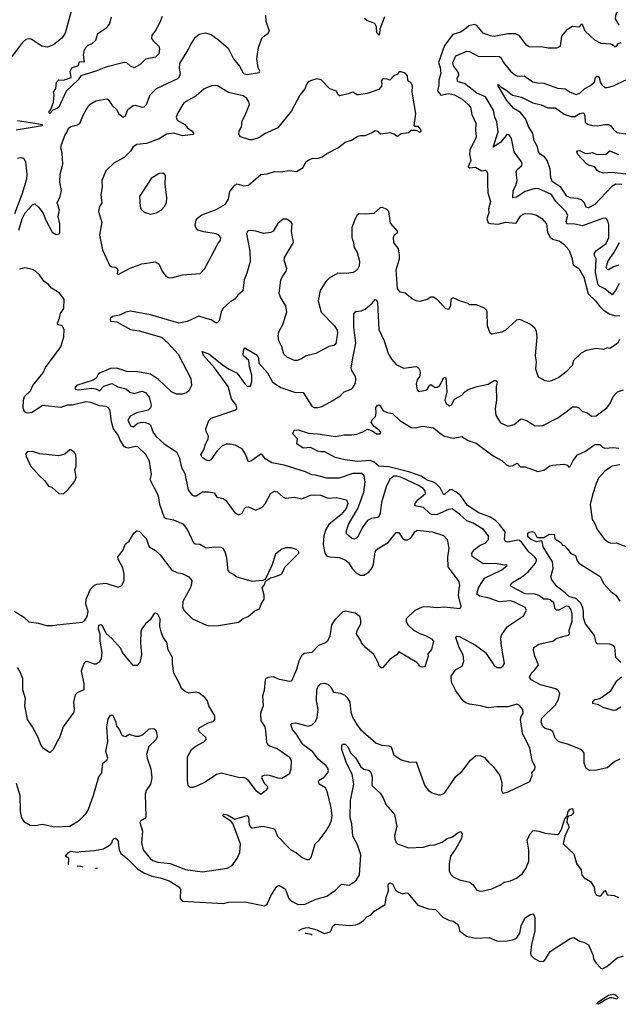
# Model space of a CAD drawing. Extents: x 2199565 to 2323334, y 894172 to 1018966.
# Tile 7 of 256: x 2225512 to 2230334, y 912502 to 920429. Entities that reach past the tile are written whole.
import ezdxf

# ---------------------------------------------------------------- set-up
doc = ezdxf.new("R2010")
doc.units = 0

msp = doc.modelspace()

# ---------------------------------------------------------------- linework, layer by layer
at = {"layer": '0CON10XD'}
for points in [[(2230448.3, 920701.7), (2230315, 920474), (2230307.5, 920435), (2230337.1, 920385)], [(2225929.5, 920505), (2225878.5, 920321.5), (2225851.1, 920278.9), (2225785, 920225.7), (2225735, 920207.5), (2225690, 920215), (2225605, 920271.4), (2225585, 920275.7), (2225560.9, 920269.1), (2225535, 920246), (2225448.6, 920131.4)], [(2225506.4, 918735), (2225532.6, 918825), (2225556.8, 918875), (2225615, 918939.5), (2225635, 918945.5), (2225665, 918920), (2225700.5, 918870.5), (2225722, 918815), (2225775, 918719.1), (2225805, 918700.4), (2225830.8, 918705), (2225835.6, 918715), (2225835.5, 918785.5), (2225822.9, 918845), (2225832.5, 918895), (2225814.3, 918955), (2225837.5, 919005), (2225849.2, 919055), (2225835.5, 919125), (2225838.2, 919185), (2225858.6, 919265), (2225854.3, 919355.7), (2225844.4, 919395), (2225850, 919425), (2225877.3, 919502.7), (2225894.2, 919525), (2225904.3, 919555.7), (2225925, 919570), (2225977.3, 919582.7), (2225995.9, 919594.1), (2226025, 919666.7), (2226065.6, 919734.4), (2226080.6, 919749.4), (2226124.5, 919775.5), (2226215, 919792), (2226225, 919786.7), (2226257.2, 919737.2), (2226291.2, 919705), (2226310.5, 919670.5), (2226345, 919644.4), (2226365, 919654), (2226384.3, 919705), (2226425, 919738.6), (2226445, 919740.6), (2226495, 919724.5), (2226515, 919727.5), (2226535, 919746.2), (2226564.4, 919825), (2226613.8, 919876.2), (2226785.3, 919954.7), (2226797.1, 919965), (2226807.5, 919995), (2226798.2, 920035), (2226802.3, 920075), (2226870, 920185), (2226890.7, 920229.3), (2226924.5, 920285.5), (2226956.6, 920313.4), (2227005, 920324), (2227055, 920308.6), (2227115, 920266.5), (2227190.5, 920200.5), (2227233.8, 920115), (2227284, 920054), (2227315.5, 919995.5), (2227345, 919988.2), (2227442.5, 920005), (2227446, 920015), (2227432.8, 920042.8), (2227423.3, 920115), (2227434.6, 920205), (2227465.6, 920285), (2227515, 920320.8), (2227524.3, 920335.7), (2227497.8, 920415), (2227495.7, 920465)], [(2226658.8, 920455), (2226642.4, 920407.6), (2226602.4, 920337.6), (2226576.7, 920305), (2226575, 920277.5), (2226590, 920255), (2226632, 920215), (2226638, 920195), (2226634, 920155), (2226605, 920127.5), (2226525, 920112.5), (2226482.8, 920067.2), (2226435, 920042.5), (2226404, 920055), (2226375, 920080.5), (2226354.7, 920085.3), (2226205, 920047.1), (2226125, 920013.4), (2226005, 919976.7), (2225984, 919945), (2225885.4, 919854.6), (2225826.9, 919725), (2225815, 919714.4), (2225778.8, 919701.2), (2225755, 919672.5), (2225747.5, 919685), (2225764.1, 919705.9), (2225783.7, 919766.3), (2225789.4, 919825), (2225785.8, 919845), (2225803.8, 919875), (2225810, 919925), (2225827.5, 919945), (2225865, 919942.5), (2225881.7, 919948.3), (2225926.1, 919963.9), (2225920, 920015), (2225934.4, 920045), (2225983.6, 920056.4), (2225995, 920093.3), (2226035, 920090), (2226027.1, 920145), (2226034.5, 920185), (2226045, 920204), (2226065, 920224), (2226095, 920236.2), (2226126.5, 920263.5), (2226142.5, 920317.5), (2226213.3, 920365), (2226235, 920394), (2226252.4, 920452.4)], [(2228290.1, 920440.1), (2228312.4, 920422.4), (2228370.2, 920400.2), (2228384.5, 920375), (2228387.5, 920325), (2228405, 920305.6), (2228412.7, 920315), (2228415.2, 920355), (2228452.5, 920455)], [(2230355, 920242.5), (2230330, 920235), (2230315, 920210), (2230305, 920210), (2230287.1, 920227.1), (2230271.7, 920231.7), (2230195, 920237.8), (2230144.7, 920264.7), (2230067.8, 920337.8), (2230045, 920390), (2230035, 920390), (2230015, 920370), (2229965, 920373.1), (2229916, 920344), (2229875.6, 920295), (2229864.4, 920215.6), (2229853.3, 920205), (2229835, 920200), (2229768.8, 920198.8), (2229725, 920208), (2229615, 920210.6), (2229595.8, 920225), (2229538, 920298), (2229505.3, 920315.3), (2229445, 920315.5), (2229335, 920292.5), (2229305, 920298.1), (2229245, 920321.4), (2229195, 920382.9), (2229175, 920390.5), (2229130.2, 920379.8), (2229088.6, 920345), (2229062.8, 920327.2), (2229000, 920310), (2228935, 920221.4), (2228884.7, 920085), (2228900.3, 920045), (2228904.7, 919995), (2228888.5, 919945), (2228889.5, 919905), (2228878.4, 919855), (2228905, 919821.8), (2228965.3, 919834.7), (2229015, 919824), (2229075, 919789.1), (2229125, 919747.5), (2229142.9, 919725), (2229154, 919665), (2229185.6, 919595), (2229183.1, 919535), (2229189.5, 919495), (2229185.3, 919474.7), (2229137.9, 919382.1), (2229134.7, 919345), (2229147.3, 919295), (2229124.1, 919245), (2229135, 919237.6), (2229182.7, 919242.7), (2229235, 919211.5), (2229265, 919218), (2229272.7, 919212.7), (2229279.7, 919189.7), (2229280.8, 919110.8), (2229282.7, 919035), (2229303.3, 918965), (2229289.7, 918905), (2229289.8, 918875), (2229274.1, 918825), (2229284.9, 918794.9), (2229305, 918787.8), (2229365, 918784), (2229425, 918799.6), (2229505, 918791.1), (2229515, 918797.5), (2229545, 918848.6), (2229565, 918864.2), (2229585, 918868.6), (2229635, 918865.7), (2229675, 918854.2), (2229719.3, 918829.3), (2229755.5, 918785.5), (2229764.3, 918715), (2229785, 918678), (2229805, 918663.1), (2229858, 918648), (2229895, 918620.8), (2229935.4, 918575.4), (2229959.2, 918515), (2229970, 918455), (2230015, 918426.2), (2230056.1, 918356.1), (2230092.4, 918222.4), (2230151.5, 918165), (2230185, 918119.4)], [(2230340.8, 918305), (2230311.2, 918248.8), (2230285, 918214.2), (2230225, 918261.8), (2230182.7, 918282.7), (2230170.8, 918295), (2230150.2, 918395), (2230154.3, 918504.2), (2230138.9, 918535), (2230144.1, 918555), (2230157.9, 918572.1), (2230235, 918628.5), (2230257.1, 918675), (2230256.9, 918776.9), (2230248.6, 918808.6), (2230235, 918829.2), (2230215, 918831.9), (2230045, 918769.3), (2229985, 918781.8), (2229918.8, 918785), (2229913.3, 918805), (2229927.1, 918855), (2229912.5, 918885), (2229832.1, 918965), (2229795, 919020.4), (2229695, 919067.5), (2229665, 919070.4), (2229583, 919047), (2229515, 918999), (2229485, 918994.2), (2229486.2, 919055), (2229508.8, 919095), (2229520.6, 919135), (2229510.9, 919205), (2229518.3, 919221.7), (2229555, 919252.9), (2229560.6, 919265), (2229554.4, 919285), (2229496.3, 919366.3), (2229473.1, 919473.1), (2229455, 919502.2), (2229435, 919504.3), (2229387.2, 919442.8), (2229325, 919403.3), (2229365.5, 919525), (2229356.6, 919606.6), (2229338.9, 919645), (2229329.6, 919699.6), (2229265, 919808), (2229195, 919838.2), (2229095, 919915.9), (2229045, 919928.2), (2229037.5, 919935), (2229035.4, 919955), (2229048.5, 919985), (2229047.9, 920005), (2229007, 920057), (2229000.3, 920085), (2229025, 920136.9), (2229115, 920174.3), (2229135, 920172.2), (2229205, 920135.4), (2229375, 920133.1), (2229388.6, 920125), (2229408.5, 920085), (2229465, 920014.2), (2229508.5, 919978.5), (2229525, 919973.6), (2229575, 919976.4), (2229645, 919928.5), (2229685, 919919.5), (2229735, 919917.8), (2229845, 919876.9), (2229905, 919871.4), (2229945, 919845.7), (2229995, 919825.8), (2230025, 919836.9), (2230064.7, 919875.3), (2230104.5, 919895.5), (2230141.2, 919925), (2230150, 919965), (2230165, 919974), (2230179.2, 919965), (2230187.1, 919927.1), (2230200, 919905), (2230225, 919884.2), (2230245, 919882.5), (2230295, 919895.8), (2230395, 919943.5)], [(2226715, 918351.2), (2226745, 918353.8), (2226825, 918376.2), (2226965, 918386.7), (2227004.1, 918425.9), (2227108.8, 918625), (2227130, 918655), (2227132.5, 918675), (2227116.7, 918695), (2227095, 918706.2), (2226995, 918720), (2226945.9, 918735.9), (2226930, 918755), (2226926, 918775), (2226932.5, 918815), (2226945, 918832), (2226980.7, 918859.3), (2227095, 918900), (2227171.2, 918945), (2227194, 918985), (2227204, 919045), (2227245, 919097.5), (2227265, 919108.6), (2227315, 919091.4), (2227355, 919098), (2227455, 919183.8), (2227505, 919187.5), (2227565, 919208), (2227613.9, 919203.9), (2227685, 919214), (2227743, 919207), (2227795, 919240), (2227816, 919284), (2227846.4, 919303.6), (2227875, 919313.3), (2227908.3, 919311.7), (2227950, 919325), (2227985, 919352.5), (2228075, 919397.5), (2228135, 919442.5), (2228185, 919460), (2228235, 919490), (2228257, 919497), (2228295, 919497.5), (2228345, 919517.5), (2228375, 919537.5), (2228395, 919532.5), (2228407, 919517), (2228420.7, 919510.7), (2228495, 919520), (2228525, 919510), (2228555, 919490), (2228585.9, 919514.1), (2228645, 919520), (2228665, 919540), (2228705, 919540), (2228735, 919523.3), (2228745, 919530), (2228745, 919540), (2228725, 919570), (2228695, 919570), (2228690, 919575), (2228703.6, 919673.6), (2228672.5, 919845), (2228675.9, 919895.9), (2228663, 919923), (2228645, 919932.5), (2228637.5, 919945), (2228636.4, 919976.4), (2228618.3, 919998.3), (2228585, 920010), (2228565, 920010), (2228558.3, 919991.7), (2228525, 919977.5), (2228495, 919943.3), (2228465, 919953.3), (2228435, 919950), (2228423.3, 919935), (2228430, 919915), (2228427.5, 919895), (2228405, 919867.5), (2228310, 919835), (2228245, 919823.3), (2228230, 919825), (2228196.2, 919846.2), (2228185, 919842.5), (2228159.2, 919830.8), (2228090, 919815), (2228077.5, 919825), (2228063, 919853), (2228011.7, 919871.7), (2227940, 919945), (2227905, 919952.5), (2227855, 919937.5), (2227835, 919927.5), (2227821.7, 919908.3), (2227808.3, 919871.7), (2227767.7, 919822.3), (2227702, 919695), (2227591.7, 919558.3), (2227485, 919510.8), (2227445, 919480), (2227385, 919462.5), (2227367.3, 919462.7), (2227290, 919485), (2227277.3, 919507.3), (2227280.8, 919535), (2227300, 919565), (2227304.4, 919615), (2227326.2, 919653.8), (2227362.2, 919745), (2227358.6, 919768.6), (2227342.5, 919795), (2227313.3, 919815), (2227193.8, 919843.8), (2227105, 919896.2), (2227065, 919898.8), (2227018.3, 919881.7), (2226995, 919870), (2226934.5, 919815.5), (2226835, 919760), (2226785, 919678.8), (2226771.4, 919645), (2226781.4, 919621.4), (2226841.4, 919585), (2226865, 919558.8), (2226901.7, 919531.7), (2226912.5, 919515), (2226910, 919505), (2226825, 919494.8), (2226755.2, 919515.2), (2226695, 919507.1), (2226635, 919469.2), (2226535, 919432.5), (2226455, 919424.2), (2226427.1, 919405), (2226405, 919371.4), (2226355, 919319.2), (2226271.2, 919275), (2226207, 919213), (2226174.2, 919135), (2226176, 919085), (2226165.8, 919015), (2226174, 918955), (2226156, 918925), (2226147.5, 918885), (2226173, 918797), (2226167.7, 918772.3), (2226155.8, 918695), (2226180.6, 918575), (2226238.6, 918448.6), (2226255, 918438.8), (2226285, 918436.7), (2226297.5, 918425), (2226302.5, 918415), (2226297.5, 918385), (2226305, 918377.5), (2226402.4, 918427.6), (2226495, 918462.9), (2226605, 918479.2), (2226632.3, 918462.3), (2226658.8, 918405), (2226690, 918365), (2226715, 918351.2)], [(2230362.8, 919102.8), (2230315, 919104.7), (2230283.1, 919085), (2230145, 918942.1), (2230095, 918914.6), (2230075, 918920.8), (2230058.3, 918958.3), (2230037.6, 918977.6), (2230005, 918988.2), (2229945, 918993.9), (2229918.7, 919008.7), (2229869.7, 919079.7), (2229802.9, 919125), (2229791.4, 919155), (2229785.7, 919225), (2229760, 919295), (2229740.9, 919320.9), (2229705, 919345.7), (2229691.1, 919365), (2229681.9, 919405), (2229655.6, 919455), (2229645, 919513.3), (2229610.2, 919570.2), (2229588.8, 919628.8), (2229545, 919681.5), (2229493.3, 919713.3), (2229435, 919778.2), (2229365, 919897.5), (2229362.9, 919907.1), (2229372.5, 919905), (2229387.3, 919887.3), (2229426.9, 919865), (2229481.8, 919821.8), (2229553.8, 919805), (2229645, 919758.7), (2229713.1, 919743.1), (2229765, 919720), (2229828.8, 919718.8), (2229898.8, 919668.8), (2229955, 919648.5), (2229985, 919649.6), (2230025, 919673.4), (2230049.2, 919679.2), (2230055.9, 919675.9), (2230063.4, 919655), (2230067.1, 919605), (2230085, 919587.1), (2230125, 919577.1), (2230165, 919575.7), (2230225, 919585.8), (2230254.3, 919584.3), (2230273.2, 919573.2), (2230295, 919543.8), (2230322.1, 919522.1), (2230395, 919510.6)], [(2225495, 919616.3), (2225635, 919597), (2225692.5, 919585), (2225692.5, 919575), (2225485, 919539.4)], [(2225495, 919314.2), (2225515, 919320), (2225537.1, 919317.1), (2225548.1, 919308.1), (2225558.6, 919285), (2225570.8, 919185), (2225566.2, 919145), (2225529.5, 919020.5), (2225471.6, 918865)], [(2230395, 919185.3), (2230285, 919198.2), (2230215, 919193.6), (2230178.8, 919205), (2230164.2, 919215), (2230144, 919245), (2230095, 919257.7), (2230075, 919270), (2230008.2, 919345), (2230000.9, 919365), (2230005.5, 919374.5), (2230025, 919376.2), (2230065, 919353.5), (2230085, 919350.6), (2230125, 919358.5), (2230156.2, 919346.2), (2230205, 919342.5), (2230232.5, 919347.5), (2230265, 919373.1), (2230335, 919343.8)], [(2226565, 918863.8), (2226615, 918873.8), (2226652.5, 918895), (2226678.8, 918925), (2226694.1, 918955.9), (2226697.5, 918995), (2226684.2, 919105.8), (2226686.4, 919173.6), (2226680, 919185), (2226665, 919193.3), (2226635, 919190), (2226570.8, 919149.2), (2226476.7, 919005), (2226483.8, 918925), (2226491.2, 918901.2), (2226515, 918880), (2226565, 918863.8)], [(2230343.8, 917855), (2230327, 917823), (2230265, 917782.5), (2230243.6, 917786.4), (2230215, 917773.3), (2230155, 917781.2), (2230075, 917766), (2230035, 917744), (2229974.2, 917685.8), (2229961.2, 917645), (2229911.7, 917591.7), (2229855, 917548), (2229795, 917520.8), (2229775, 917517.5), (2229745, 917522.9), (2229692.3, 917552.3), (2229669.2, 917615), (2229674.3, 917674.3), (2229667.3, 917722.7), (2229680, 917875), (2229675, 917922.5), (2229662, 917945), (2229626.1, 917976.1), (2229555, 918011.2), (2229535, 918016.2), (2229515, 918008.8), (2229423.6, 917926.4), (2229395, 917913.8), (2229315, 917897.5), (2229302.5, 917905), (2229280, 917965), (2229278.8, 918075), (2229275, 918087.5), (2229255, 918106.2), (2229193, 918133), (2229135, 918133.8), (2229123.6, 918143.6), (2229062.7, 918162.7), (2229005, 918190), (2228985, 918180), (2228981.2, 918125), (2228965, 918096.7), (2228945, 918102.5), (2228877.5, 918175), (2228845, 918196), (2228825, 918196.2), (2228795, 918176.7), (2228735, 918160), (2228705, 918166.7), (2228672.9, 918182.9), (2228617, 918227), (2228575.9, 918235.9), (2228555.8, 918265), (2228545.6, 918415), (2228571.2, 918505), (2228571.2, 918535), (2228564, 918585), (2228526.2, 918635), (2228522, 918675), (2228528.8, 918695), (2228556.2, 918715), (2228558, 918725), (2228499.6, 918789.6), (2228485.7, 918885.7), (2228470.5, 918900.5), (2228435, 918916.2), (2228415, 918913.8), (2228365, 918867.5), (2228295, 918862.2), (2228243.4, 918866.6), (2228226.7, 918853.3), (2228213.8, 918826.2), (2228188.5, 918755), (2228186.9, 918675), (2228200.9, 918635), (2228206.2, 918595), (2228230, 918555), (2228248.8, 918485), (2228245.5, 918445), (2228235, 918424), (2228216.8, 918403.2), (2228197.5, 918392.5), (2228143.8, 918386.2), (2228075, 918388.9), (2228005, 918347.7), (2227980.4, 918325), (2227931.3, 918248.7), (2227916.7, 918165), (2227940.6, 918075), (2228047.5, 917965), (2228068.7, 917928.7), (2228072.5, 917905), (2228059.5, 917820.5), (2228042.5, 917805), (2228002.1, 917797.9), (2227898.8, 917741.2), (2227815, 917720), (2227781.7, 917698.3), (2227746.4, 917686.4), (2227725.9, 917685.9), (2227670.3, 917710.3), (2227641.2, 917735), (2227623.8, 917795), (2227600.8, 917845), (2227595, 917880), (2227598.9, 917915), (2227631.9, 917975), (2227664.5, 918075), (2227655.4, 918125.4), (2227612.2, 918195), (2227601.5, 918225), (2227614.5, 918335), (2227631.9, 918365), (2227658.6, 918405), (2227664.2, 918425), (2227643.4, 918493.4), (2227644.5, 918515), (2227718, 918635), (2227701.4, 918725), (2227705.8, 918785), (2227699.1, 918799.1), (2227665, 918823.3), (2227635, 918822.5), (2227592.1, 918787.9), (2227555, 918726.2), (2227534.2, 918715.8), (2227477.3, 918707.3), (2227415, 918727.5), (2227375, 918732.5), (2227351.7, 918728.3), (2227341.1, 918718.9), (2227338.6, 918705), (2227366.9, 918565), (2227367.6, 918482.4), (2227341.8, 918388.2), (2227320, 918335), (2227308.6, 918245), (2227268.9, 918211.1), (2227245, 918180), (2227205, 918154.2), (2227149.4, 918105), (2227134.4, 918075), (2227118, 918005), (2227105, 917990), (2227095, 917986.7), (2227053.3, 918013.3), (2227015, 918022.5), (2226955, 918042.2), (2226861.4, 917998.6), (2226795, 917986.7), (2226565, 918051.9), (2226405, 918083.8), (2226367.5, 918075), (2226315, 918051.1), (2226261.4, 918038.6), (2226245, 918026), (2226240.8, 918015), (2226245, 918002.5), (2226295, 917995.8), (2226403.8, 917933.8), (2226475, 917923.5), (2226655, 917872.7), (2226707.1, 917825), (2226787.5, 917735), (2226890.5, 917540.5), (2226896.9, 917485), (2226875, 917440.8), (2226855, 917425.6), (2226825, 917415.5), (2226775, 917413.1), (2226735, 917432.7), (2226631.3, 917531.3), (2226565, 917574.2), (2226465, 917594.2), (2226375, 917595.9), (2226295, 917624.1), (2226245, 917620.3), (2226155.9, 917584.1), (2226144.4, 917575), (2226127.7, 917542.3), (2226105, 917526.9), (2225971.1, 917485), (2225956.9, 917465), (2225962.5, 917455), (2225985, 917450.2), (2226093.9, 917463.9), (2226126.2, 917456.2), (2226155, 917440.6), (2226190.1, 917479.9), (2226255, 917499.5), (2226303.1, 917473.1), (2226367.3, 917457.3), (2226400.3, 917430.3), (2226435, 917420.8), (2226495, 917437.8), (2226525, 917426.4), (2226555, 917390), (2226570.4, 917325), (2226566.9, 917303.1), (2226547.1, 917285), (2226455.7, 917264.3), (2226403.3, 917236.7), (2226384.7, 917205), (2226405, 917160.7), (2226425, 917151.6), (2226465, 917181.6), (2226495, 917190), (2226525, 917186.7), (2226555.6, 917175), (2226566.7, 917165), (2226588.1, 917105), (2226607.8, 917075), (2226675.6, 917015), (2226775, 916948.9), (2226796.2, 916906.2), (2226814.6, 916825), (2226843.6, 916775), (2226870, 916645), (2226900, 916605), (2226915, 916595.6), (2226932.5, 916595), (2226985, 916627.1), (2227035, 916629.1), (2227078.7, 916618.7), (2227101.2, 916585), (2227155, 916573.5), (2227175, 916555.7), (2227245, 916459.4), (2227275, 916442.3), (2227304.7, 916455.3), (2227324.2, 916495), (2227335, 916503.8), (2227355, 916506.2), (2227415, 916481.4), (2227465, 916504), (2227488.6, 916531.4), (2227535, 916616.2), (2227565, 916634), (2227585, 916627.5), (2227635, 916586), (2227655, 916576.7), (2227725, 916585.7), (2227785, 916571.9), (2227855, 916601.2), (2227885, 916604.6), (2227935, 916600), (2227996.6, 916576.6), (2228065, 916581.5), (2228143.8, 916565), (2228155.3, 916535), (2228142.1, 916495), (2228100.7, 916445), (2228003.2, 916365), (2227978, 916325), (2227962.5, 916275), (2227957.9, 916205), (2227969.1, 916135), (2227985, 916111.1), (2228013.8, 916103.8), (2228085, 916099.2), (2228135, 916079.6), (2228159.5, 916059.5), (2228190.1, 916010.1), (2228225, 915974.4), (2228255, 915957.5), (2228285, 915956.7), (2228325, 915982.5), (2228350.9, 916015), (2228362.9, 916045), (2228376.2, 916143.8), (2228386.2, 916163.8), (2228480.7, 916219.3), (2228545, 916301.2), (2228565, 916301.2), (2228599.5, 916249.5), (2228615, 916241.2), (2228635, 916241.2), (2228663.3, 916255), (2228694.6, 916305.4), (2228715, 916320.6), (2228835, 916305.4), (2228925, 916275.6), (2228954.5, 916244.5), (2228968.1, 916175), (2228957.6, 916102.4), (2228961.9, 916025), (2229049.2, 915905), (2229054.3, 915875), (2229049.1, 915850.9), (2229043.5, 915793.5), (2229066.9, 915705), (2229056.7, 915685), (2228935, 915700), (2228873.8, 915693.8), (2228795, 915702.5), (2228755, 915698.5), (2228695, 915673.1), (2228626.2, 915605), (2228624, 915585), (2228641.9, 915555), (2228685.6, 915515), (2228735, 915487.9), (2228782.2, 915472.2), (2228830, 915445), (2228846.7, 915425), (2228830.3, 915359.7), (2228800, 915325), (2228802.5, 915305), (2228775, 915220), (2228755, 915217.5), (2228730, 915225), (2228730, 915235), (2228710, 915255), (2228565, 915340), (2228547.5, 915315), (2228495, 915277.5), (2228435, 915210), (2228425, 915210), (2228407.5, 915225), (2228400, 915255), (2228365, 915317.5), (2228296.7, 915375), (2228265, 915412.5), (2228259.2, 915429.2), (2228224.4, 915485), (2228229.3, 915510.7), (2228260.6, 915565), (2228260.6, 915595), (2228250.8, 915625), (2228215, 915650.6), (2228135, 915666.2), (2228115, 915661.2), (2228051.7, 915598.3), (2228023.1, 915556.9), (2228011.1, 915465), (2227991.4, 915425), (2227975, 915411.9), (2227918.3, 915391.7), (2227865, 915334.3), (2227804.3, 915325.7), (2227780.9, 915309.1), (2227759.4, 915265), (2227742.1, 915197.9), (2227702.5, 915105), (2227685, 915101.2), (2227605, 915116.7), (2227555, 915139.2), (2227515, 915134.4), (2227494.6, 915125.4), (2227488.6, 915115), (2227481.3, 915028.7), (2227469.2, 914985), (2227474.2, 914905), (2227451.4, 914845), (2227454.4, 914785), (2227485.7, 914735), (2227492.9, 914705), (2227499.4, 914615), (2227507.3, 914597.3), (2227524.6, 914584.6), (2227585, 914560.7), (2227683.5, 914495), (2227698.9, 914465), (2227696.7, 914395), (2227682, 914355), (2227625, 914321.4), (2227595, 914322), (2227525, 914343.8), (2227485, 914346.7), (2227465, 914340), (2227460, 914325), (2227485, 914280), (2227507, 914257), (2227507.5, 914245), (2227495, 914223.3), (2227455, 914192.5), (2227422, 914215), (2227354.1, 914304.1), (2227335, 914320), (2227315, 914327.5), (2227285, 914325.4), (2227135, 914364), (2227097.3, 914352.7), (2227005, 914292), (2226945, 914261.2), (2226905, 914247.5), (2226885, 914247.5), (2226870, 914265), (2226864, 914305), (2226864.2, 914495), (2226895.7, 914555), (2226929.8, 914580.2), (2226996, 914615), (2227014, 914635), (2227010.3, 914650.3), (2226961.9, 914695), (2226953.2, 914713.2), (2226955.6, 914725), (2227025, 914766.1), (2227075, 914781.4), (2227084.5, 914795.5), (2227083.3, 914825), (2227036.7, 914905), (2227026.1, 914946.1), (2227003.4, 914973.4), (2226955, 915010), (2226925, 915014.2), (2226875, 915008.1), (2226845, 915019.4), (2226814.6, 915044.6), (2226800, 915085), (2226755, 915167.5), (2226742.9, 915245), (2226741.9, 915295), (2226709.4, 915355), (2226696.6, 915416.6), (2226668.6, 915455), (2226651.2, 915501.2), (2226642.3, 915545), (2226643.6, 915605), (2226625, 915644.2), (2226605, 915652.5), (2226595, 915648), (2226562, 915598), (2226525, 915564.4), (2226495.5, 915525), (2226488.5, 915505), (2226485.4, 915414.6), (2226493.4, 915316.6), (2226480, 915255), (2226459.5, 915230.5), (2226425, 915230), (2226340.8, 915335), (2226327.9, 915367.9), (2226255, 915448.1), (2226207.8, 915487.8), (2226179.8, 915549.8), (2226165, 915558.5), (2226148.2, 915551.8), (2226143.5, 915525), (2226157.8, 915485), (2226158.2, 915425), (2226172.9, 915335), (2226167.4, 915282.6), (2226152.6, 915257.4), (2226129.1, 915240.9), (2226115, 915240.6), (2226055, 915261.4), (2226041.1, 915258.9), (2226029.2, 915245), (2226006.9, 915185), (2226029.2, 915085), (2226030, 915035), (2225975, 915009.2), (2225960, 914995), (2225946.2, 914935), (2225952, 914885), (2225948.8, 914855), (2225863, 914737), (2225836, 914655), (2225816, 914624)], [(2230335, 918453.2), (2230295, 918440), (2230255, 918415.3), (2230245, 918418.5), (2230236.4, 918435), (2230253.1, 918486.9), (2230298, 918552), (2230343.9, 918635)], [(2225467.4, 915667.4), (2225542.4, 915622.4), (2225585, 915581.2), (2225665, 915570), (2225725, 915551.2), (2225781.7, 915551.7), (2225811.4, 915558.6), (2226015, 915578.6), (2226035, 915590), (2226054.6, 915625.4), (2226063.5, 915665), (2226046.4, 915725), (2226048.5, 915765), (2226083.1, 915845), (2226115, 915876.9), (2226135, 915884.5), (2226205, 915892.5), (2226305, 915861.2), (2226335.8, 915874.2), (2226353, 915917), (2226354.4, 915965), (2226343.3, 916015), (2226306, 916085), (2226304, 916105), (2226344.2, 916155), (2226365, 916208.8), (2226395, 916231.2), (2226430.8, 916295), (2226455, 916314.2), (2226475, 916310.8), (2226531.7, 916251.7), (2226555, 916184.4), (2226605, 916156), (2226645, 916120), (2226738.3, 915998.3), (2226777.7, 915977.7), (2226820.8, 915970.8), (2226875, 915943.3), (2226898, 915915), (2226894, 915875), (2226885, 915852.5), (2226826, 915745), (2226824, 915705), (2226834, 915675), (2226905, 915606), (2227017.5, 915555), (2227045, 915548.8), (2227115, 915552), (2227275, 915578.8), (2227311.9, 915608.1), (2227352, 915625), (2227405, 915669.2), (2227443.3, 915685), (2227456.2, 915725), (2227480.8, 915765), (2227482, 915795), (2227466.7, 915855), (2227487.5, 915885), (2227491.7, 915908.3), (2227533, 915937), (2227565, 915942.5), (2227615, 915962.5), (2227626.1, 915973.9), (2227648.3, 916021.7), (2227760, 916135), (2227760, 916145), (2227743, 916163), (2227698.3, 916178.3), (2227655, 916176.2), (2227625, 916166.7), (2227573.3, 916125), (2227543.3, 916035), (2227488.3, 915921.7), (2227467, 915913), (2227385, 915906.2), (2227255, 915944.5), (2227233.6, 915963.6), (2227205, 915978), (2227190.8, 915995), (2227180.8, 916095), (2227168, 916145), (2227152.3, 916172.3), (2227135, 916179.2), (2227085, 916182.5), (2227015, 916175.8), (2226964.1, 916204.1), (2226925, 916206.2), (2226913.8, 916215), (2226864, 916325), (2226834.2, 916364.2), (2226755, 916400), (2226695, 916410), (2226678.8, 916418.8), (2226641.4, 916525), (2226629.2, 916595), (2226563.3, 916725), (2226573.3, 916766.7), (2226558, 916875), (2226528.6, 916928.6), (2226465, 916991.4), (2226444.3, 916994.3), (2226385, 916980), (2226365, 916984.4), (2226355, 916994.2), (2226322.8, 917042.8), (2226305.5, 917085), (2226269.1, 917135), (2226250.8, 917190.8), (2226240.4, 917280.4), (2226227.5, 917305), (2226210, 917315), (2226155, 917319.4), (2226085, 917348.5), (2226045, 917352.2), (2225935, 917327.1), (2225895, 917325.6), (2225845, 917305.8), (2225697.1, 917322.9), (2225612.1, 917267.9), (2225572, 917262), (2225551.4, 917271.4), (2225541.5, 917305), (2225542.3, 917365), (2225551.8, 917395), (2225599.9, 917440.1), (2225617.5, 917485), (2225702.5, 917585), (2225720.3, 917629.7), (2225797.3, 917732.7), (2225843.4, 917796.6), (2225869.2, 917875), (2225871.2, 917935), (2225853.3, 917965), (2225820, 917975), (2225817.5, 917985), (2225833.3, 918025), (2225840, 918065), (2225868.8, 918105), (2225869.3, 918179.3), (2225829.5, 918229.5), (2225768.3, 918268.3), (2225745, 918296.2), (2225706.2, 918325), (2225672, 918375), (2225640.6, 918405), (2225615, 918418.2), (2225555, 918431.8), (2225509.7, 918420.3)], [(2228196.2, 917703.8), (2228218.8, 917825), (2228204.1, 917955), (2228202.9, 918057.1), (2228208.8, 918071.2), (2228220.5, 918079.5), (2228265, 918085.8), (2228295, 918099.2), (2228352.2, 918147.8), (2228375, 918177.5), (2228385, 918173.3), (2228395, 918150), (2228405.8, 917935), (2228447.1, 917845), (2228481.1, 917741.1), (2228506.2, 917696.2), (2228545, 917654.2), (2228604.3, 917624.3), (2228705, 917636), (2228723.8, 917625), (2228735.8, 917605.8), (2228737.3, 917582.7), (2228732, 917555), (2228715, 917530), (2228706, 917495), (2228715, 917450), (2228725, 917436.7), (2228784.2, 917445.8), (2228796, 917455), (2228810, 917485), (2228825, 917492), (2228858.1, 917468.1), (2228875, 917469.6), (2228896.9, 917483.1), (2228925, 917546.2), (2228935, 917551.2), (2228945.8, 917545.8), (2228952.5, 917432.5), (2228936.9, 917365), (2228948, 917338), (2228975, 917320), (2228991.5, 917328.5), (2229015.4, 917374.6), (2229072.5, 917405), (2229097.2, 917432.8), (2229125, 917451.4), (2229195.8, 917475.8), (2229285, 917496), (2229335, 917524.4), (2229346.7, 917525), (2229355, 917518.8), (2229356.9, 917506.9), (2229351.5, 917475), (2229351.7, 917368.3), (2229341.9, 917295), (2229347.5, 917245), (2229385, 917183.3), (2229445, 917156.2), (2229495, 917168.8), (2229545, 917213.3), (2229555, 917216), (2229595, 917201.9), (2229665, 917160), (2229726.8, 917163.2), (2229848, 917225), (2229915, 917272.5), (2229965, 917311.2), (2229995, 917311.4), (2230015, 917304.2), (2230045, 917274.2), (2230085, 917264.4), (2230118.3, 917238.3), (2230155, 917240.8), (2230245, 917308.1), (2230272.1, 917345), (2230292.9, 917395), (2230326.4, 917433.6), (2230375, 917448.2)], [(2230185, 918119.4), (2230213, 918093), (2230265, 918059.5), (2230315, 918044.4), (2230345, 918047.1)], [(2225485, 914282.5), (2225513.3, 914185), (2225515.9, 914055), (2225526.9, 914005), (2225545, 913973.1), (2225596.7, 913945), (2225638.3, 913941.7), (2225695, 913951.4), (2225733.3, 913945), (2225795, 913931.9), (2225915, 913936.7), (2225995, 913985.8), (2226044, 914035), (2226063.3, 914065), (2226108, 914185), (2226148.8, 914335), (2226173.9, 914366.1), (2226181.4, 914445), (2226215, 914468.8), (2226222.5, 914485), (2226207, 914537), (2226222.8, 914617.2), (2226215.4, 914735), (2226225, 914798.8), (2226245, 914831.2), (2226255, 914833.8), (2226265, 914823.8), (2226285.5, 914775), (2226292.2, 914742.2), (2226315, 914712.5), (2226331.4, 914675), (2226345, 914663.1), (2226365, 914659.2), (2226395, 914678), (2226445, 914662), (2226475, 914661.4), (2226506.2, 914675), (2226555, 914720), (2226593.3, 914723.3), (2226608.3, 914708.3), (2226618.3, 914678.3), (2226620, 914655), (2226607.6, 914632.4), (2226552.6, 914577.4), (2226534.3, 914515), (2226538, 914485), (2226569.1, 914399.1), (2226576.5, 914325), (2226564.7, 914275.3), (2226531.5, 914225), (2226521.8, 914195), (2226528.4, 914011.6), (2226521.3, 913998.7), (2226485, 913975.6), (2226479.4, 913965), (2226501.9, 913895), (2226494.3, 913805.7), (2226506.9, 913745), (2226562, 913675), (2226585, 913659.1), (2226625, 913646.1), (2226725, 913635.4), (2226847.9, 913587.9), (2226985, 913569.6), (2227182.2, 913597.8), (2227225, 913621.1), (2227265, 913675.7), (2227285.3, 913725), (2227290, 913795), (2227228, 913958), (2227214.5, 913974.5), (2227156.7, 914015), (2227147.5, 914025), (2227156.7, 914033.3), (2227185, 914028.6), (2227245, 913993.1), (2227345, 914022.9), (2227355, 914012.5), (2227360.9, 913950.9), (2227371.1, 913931.1), (2227385, 913921.9), (2227473.7, 913936.3), (2227565, 913915.6), (2227590, 913855), (2227695, 913747.1), (2227742.1, 913722.1), (2227787.5, 913685), (2227825, 913667.5), (2227845, 913667.5), (2227860, 913685), (2227893.3, 913795), (2227925.8, 913824.2), (2227980.9, 913899.1), (2228014, 913955), (2228023.8, 913983.8), (2228028.3, 914021.7), (2228020.9, 914085), (2227989.3, 914219.3), (2227974.4, 914244.4), (2227925, 914273.8), (2227920, 914295), (2227925, 914306.2), (2227965, 914330), (2227993.8, 914365), (2227998.6, 914385), (2227995, 914402.5), (2227981.2, 914421.2), (2227917.5, 914475), (2227872.2, 914535), (2227793.7, 914593.7), (2227740.4, 914680.4), (2227708.9, 914715), (2227695.8, 914754.2), (2227705.6, 914764.4), (2227735, 914767.5), (2227835, 914741.9), (2227867, 914753), (2227895, 914778.8), (2227908.8, 914811.2), (2227915.4, 914874.6), (2227904, 914945), (2227906.9, 915035), (2227915.4, 915064.6), (2227935, 915081.4), (2227965, 915087.5), (2227995, 915078.6), (2228019.4, 915055), (2228038.8, 915015), (2228097.1, 915007.1), (2228130.6, 914990.6), (2228148.6, 914975), (2228170.5, 914935), (2228179.1, 914855), (2228193.6, 914815), (2228229.8, 914749.8), (2228258.6, 914715), (2228384.3, 914604.3), (2228428.9, 914588.9), (2228485, 914583.6), (2228505.5, 914575.5), (2228525, 914511.2), (2228585, 914470), (2228655, 914451.2), (2228706.7, 914455), (2228775, 914262.5), (2228804.1, 914224.1), (2228834.1, 914204.1), (2228885, 914188.8), (2228905, 914188.8), (2228935, 914201.2), (2229025, 914336.7), (2229075, 914380), (2229142.6, 914467.4), (2229185, 914503.8), (2229220, 914505), (2229255, 914488.8), (2229288.3, 914451.7), (2229325, 914416), (2229379.2, 914345), (2229395.8, 914285.8), (2229393.3, 914225), (2229403, 914203), (2229445.9, 914214.1), (2229622.5, 914295), (2229640, 914345), (2229637.5, 914365), (2229661.2, 914395), (2229663.8, 914415), (2229641.2, 914465), (2229622.5, 914565), (2229562.3, 914685), (2229546.2, 914795), (2229551.2, 914818.8), (2229568.6, 914845), (2229565, 914876.7), (2229538.3, 914908.3), (2229517.6, 914917.6), (2229445, 914897.2), (2229355, 914897.5), (2229285, 914888.8), (2229223.8, 914905), (2229135, 914918.1), (2229105, 914930), (2229085, 914946.2), (2229026, 915026), (2228989.6, 915095), (2228987.5, 915145), (2229025, 915198.6), (2229075.3, 915224.7), (2229090.4, 915265), (2229083.3, 915315), (2229051.1, 915375), (2229024, 915456), (2229034.2, 915465.8), (2229055, 915462.9), (2229185, 915392.5), (2229263.3, 915335), (2229335, 915230), (2229357.5, 915215), (2229390, 915215), (2229403.8, 915225), (2229416.1, 915246.1), (2229392.5, 915385), (2229388.6, 915445), (2229394.4, 915475), (2229442.5, 915545), (2229570.6, 915629.4), (2229594, 915675), (2229585, 915695.6), (2229498.6, 915738.6), (2229465, 915750), (2229375, 915741.7), (2229292.7, 915772.7), (2229215, 915788.2), (2229194.7, 915804.7), (2229208.7, 915855), (2229255, 915934.4), (2229395, 916001.4), (2229440, 916035), (2229435, 916040), (2229415, 916037.5), (2229345, 916050), (2229245, 916048.9), (2229157.6, 916107.6), (2229154.6, 916135), (2229174.5, 916165), (2229222.1, 916197.9), (2229262.9, 916215), (2229289.4, 916245), (2229288.6, 916275), (2229248.5, 916325), (2229165, 916374.6), (2229114.7, 916394.7), (2229055, 916448.2), (2228995, 916491.5), (2228965, 916486.7), (2228874, 916445), (2228835, 916442.1), (2228815, 916452.9), (2228765, 916502.8), (2228695, 916516.7), (2228696.5, 916535), (2228718.8, 916565), (2228780.6, 916615), (2228779.5, 916635), (2228762.5, 916655), (2228725, 916678.4), (2228581.4, 916745), (2228546.7, 916755), (2228525, 916753.2), (2228495, 916729.5), (2228465, 916667.1), (2228427.1, 916542.9), (2228415, 916456.7), (2228405, 916427.5), (2228395, 916420.5), (2228345, 916414.6), (2228315, 916397.1), (2228270.9, 916339.2), (2228235, 916267.1), (2228225, 916255.7), (2228205, 916247.5), (2228185.6, 916255.6), (2228146.8, 916286.8), (2228140.8, 916305), (2228160.9, 916365), (2228235.2, 916494.8), (2228263.3, 916566.7), (2228283.2, 916625), (2228296.3, 916706.3), (2228286.4, 916756.4), (2228265.3, 916775.3), (2228195, 916775.3), (2228085, 916738.8), (2227985, 916738.2), (2227895, 916763.1), (2227865, 916765.4), (2227815, 916788.8), (2227641.9, 916841.9), (2227542.1, 916862.1), (2227490, 916895), (2227465, 916927.5), (2227455, 916930), (2227375, 916876), (2227355, 916870), (2227331.7, 916931.7), (2227305, 916974.2), (2227247.5, 917005), (2227207.3, 917012.7), (2227175, 917011.9), (2227139.2, 916995), (2227102.1, 916957.9), (2227053.1, 916885), (2227035, 916877.7), (2227015, 916882.9), (2226980.8, 916905), (2226970.8, 916925), (2226995.5, 916965), (2227006.4, 917005), (2227030.6, 917055), (2227031.9, 917075), (2227014.1, 917114.1), (2227012.4, 917135), (2227035, 917203.6), (2227055, 917221.6), (2227245, 917285.6), (2227260, 917295), (2227262.5, 917305), (2227256.2, 917325), (2227217.4, 917377.4), (2227191.9, 917475), (2227082.2, 917625), (2226993.3, 917725), (2226981.7, 917758.3), (2227035, 917739.5), (2227155, 917645.5), (2227200.8, 917615), (2227264.3, 917584.3), (2227325, 917498.8), (2227345, 917480), (2227371.2, 917478.8), (2227382.7, 917517.3), (2227382.4, 917567.6), (2227362.3, 917635), (2227357.5, 917685), (2227315, 917724), (2227311.4, 917735), (2227317.5, 917775), (2227327, 917787), (2227425, 917729.4), (2227436.2, 917705), (2227438, 917665), (2227507.7, 917585), (2227546.8, 917516.7), (2227565, 917499.2), (2227615, 917467.8), (2227725, 917431.2), (2227795, 917428.6), (2227865, 917317.5), (2227885, 917305.7), (2227915, 917306.9), (2227945, 917315.6), (2228015, 917351.5), (2228091.4, 917398.6), (2228125, 917433.1), (2228183.3, 917455), (2228198.9, 917471.1), (2228217.4, 917502.6), (2228219.6, 917535), (2228216.5, 917556.5), (2228187.2, 917605), (2228182.3, 917625), (2228196.2, 917703.8)], [(2230345, 914476.7), (2230305, 914457.1), (2230245, 914407.1), (2230161.5, 914388.5), (2230105.5, 914385.5), (2230075, 914400.8), (2230058.8, 914445), (2230058.5, 914525), (2230040, 914550), (2229925.4, 914595.4), (2229855, 914615.6), (2229826.5, 914645), (2229807.6, 914697.6), (2229785, 914711.5), (2229745, 914722.5), (2229725, 914738), (2229712.5, 914775), (2229718.6, 914805), (2229827.2, 914912.8), (2229852.5, 914955), (2229862.9, 915005), (2229852.9, 915025), (2229831.2, 915041.2), (2229706, 915075), (2229631.2, 915115), (2229618, 915135), (2229630.8, 915165), (2229662, 915195), (2229690, 915235), (2229660.8, 915305), (2229650, 915355), (2229652.5, 915375), (2229695, 915401.2), (2229811.7, 915428.3), (2229832.5, 915447.5), (2229886.1, 915463.9), (2229930, 915475), (2229940, 915485), (2229939.4, 915515), (2229962.7, 915587.3), (2229963.2, 915645), (2229950, 915690), (2229935, 915704.5), (2229915, 915708.5), (2229855, 915675.8), (2229835, 915674.2), (2229824.7, 915685), (2229814.4, 915734.4), (2229785, 915757.3), (2229765, 915764), (2229735, 915763.3), (2229695, 915793.8), (2229665, 915804.7), (2229585, 915806.1), (2229472, 915865), (2229466.1, 915876.1), (2229475.8, 915895), (2229555, 915941.8), (2229608.2, 915985), (2229665.7, 916055), (2229675.6, 916075), (2229674.2, 916085), (2229660, 916105), (2229613.8, 916143.8), (2229555, 916221.9), (2229539.1, 916235), (2229525, 916238.8), (2229445, 916224.2), (2229425, 916227.5), (2229418.5, 916245), (2229424, 916305), (2229375.8, 916365), (2229346.8, 916395), (2229305, 916425.2), (2229209.8, 916459.8), (2229118.4, 916518.4), (2229065, 916595.9), (2229025, 916629.2), (2228995, 916642.9), (2228975, 916643.6), (2228935, 916606.7), (2228925, 916606.9), (2228899.9, 916659.9), (2228863.2, 916695), (2228845, 916707.1), (2228795, 916722.3), (2228745, 916753.2), (2228655, 916785.9), (2228485, 916829.5), (2228405.4, 916835.4), (2228366.4, 916866.4), (2228335, 916879.6), (2228231.8, 916871.8), (2228134.6, 916884.6), (2228054.2, 916904.2), (2227968.8, 916948.8), (2227939.2, 916950.8), (2227915, 916954.2), (2227855, 916984.4), (2227795, 916978.8), (2227745, 917013.8), (2227751.2, 917055), (2227711.2, 917095), (2227724.3, 917125.7), (2227755, 917128.1), (2227839.3, 917099.3), (2227915, 917094.6), (2228055, 917073.7), (2228125, 917087.8), (2228185, 917086.9), (2228226.6, 917093.4), (2228275, 917110), (2228315, 917133.3), (2228350.3, 917120.3), (2228387.5, 917095), (2228415.8, 917094.2), (2228421.2, 917105), (2228408.8, 917125), (2228366.2, 917155), (2228343.3, 917185), (2228351.7, 917208.3), (2228377.5, 917235), (2228383.8, 917265), (2228381.9, 917308.1), (2228395, 917327.1), (2228405, 917328.5), (2228415, 917321.5), (2228440.6, 917280.6), (2228475, 917265.7), (2228515, 917258.6), (2228573.1, 917203.1), (2228665, 917146), (2228697.7, 917142.3), (2228756.1, 917156.1), (2228845, 917142), (2228904, 917094), (2228935, 917076.5), (2229005, 917061.4), (2229073, 917073), (2229125, 917041.2), (2229190.3, 917020.3), (2229327.3, 916917.3), (2229395, 916880), (2229434.5, 916844.5), (2229454.5, 916834.5), (2229485, 916839.2), (2229518.3, 916858.3), (2229545, 916828), (2229585, 916828.9), (2229685, 916792.5), (2229735, 916801.2), (2229783, 916837), (2229805, 916843.8), (2229895, 916850.8), (2229922.3, 916842.3), (2229935, 916827.5), (2229945, 916832.5), (2229969.8, 916880.2), (2230004.2, 916925), (2230068.8, 916955), (2230145, 917010), (2230185, 917010), (2230207.7, 916987.7), (2230225, 916980), (2230295, 916984.4), (2230338.3, 916978.3)], [(2225865, 916612.5), (2225903.9, 916646.1), (2225956.1, 916713.9), (2225966.7, 916745), (2225956.7, 916805), (2225966, 916835), (2225968, 916885), (2225963.8, 916925), (2225953.3, 916945), (2225925, 916966.7), (2225915, 916966.7), (2225875, 916930), (2225825, 916918.8), (2225675, 916933.8), (2225615, 916953.8), (2225571.2, 916948.8), (2225562.5, 916935), (2225564, 916915), (2225598.1, 916838.1), (2225668.6, 916758.6), (2225715, 916716.2), (2225744.1, 916674.1), (2225770, 916665), (2225827.5, 916615), (2225865, 916612.5)], [(2230345, 916845.7), (2230285.5, 916834.5), (2230268, 916825), (2230224.2, 916795), (2230175, 916737.5), (2230154.4, 916695), (2230125.7, 916605), (2230108.2, 916525), (2230122.2, 916405), (2230145, 916372), (2230163.6, 916323.6), (2230220.5, 916250.5), (2230249.2, 916225), (2230275, 916215.5), (2230316.6, 916216.6), (2230395, 916187.8)], [(2230354.1, 915255), (2230314.9, 915295), (2230305.2, 915375), (2230297.7, 915387.7), (2230265, 915402.6), (2230165, 915404.5), (2230155, 915412.5), (2230142.4, 915472.4), (2230069.5, 915565), (2230053, 915615), (2230054.8, 915665), (2230047.6, 915695), (2230031.3, 915731.3), (2230005, 915757.9), (2229988.8, 915768.8), (2229935, 915785.8), (2229906.1, 915816.1), (2229839.2, 915865), (2229799.8, 915919.8), (2229790.5, 915945), (2229808.3, 916011.7), (2229804.1, 916064.1), (2229730, 916185), (2229719.5, 916229.5), (2229715, 916233.3), (2229675, 916224.5), (2229631.4, 916245), (2229605.6, 916265), (2229606, 916295), (2229615.6, 916304.4), (2229639.7, 916309.7), (2229659.7, 916299.7), (2229675, 916267.5), (2229685, 916260), (2229735, 916260), (2229775, 916283.3), (2229816.1, 916286.1), (2229823, 916253), (2229835, 916240), (2229845, 916240), (2229875, 916217.5), (2229885, 916200), (2229900, 916195), (2229923, 916173), (2229950.7, 916130.7), (2229988.8, 916115), (2230003.2, 916073.2), (2230016, 916055), (2230187.8, 915947.8), (2230215, 915891.2), (2230272.5, 915825), (2230315, 915797.5), (2230345, 915747.5)], [(2225816, 914624), (2225785, 914557.5), (2225755, 914527.5), (2225702.5, 914565), (2225685.9, 914585.9), (2225658.8, 914655), (2225616.8, 914736.8), (2225574, 914796), (2225553.1, 914905), (2225558.9, 914965), (2225538.8, 915035), (2225538.6, 915125), (2225514.4, 915185), (2225495, 915214.2)], [(2230355, 914895.5), (2230315, 914869.2), (2230295, 914867.1), (2230211.3, 914891.3), (2230173.5, 914913.5), (2230130, 914925), (2230129.7, 914940.3), (2230145, 914956.2), (2230185, 914964.2), (2230273.8, 915026.2), (2230322.8, 915107.2), (2230360.3, 915139.7)], [(2225906.5, 913625.8), (2225907.5, 913675), (2225882.5, 913695), (2225904.3, 913725.7), (2225925, 913736.4), (2225975, 913726.2), (2226005, 913733.8), (2226115, 913739.4), (2226187, 913753), (2226245, 913790), (2226255.9, 913804.1), (2226260, 913825), (2226273, 913837), (2226285, 913839.2), (2226302.5, 913825), (2226312.5, 913745), (2226326.9, 913716.9), (2226379.2, 913675), (2226462.4, 913592.4), (2226511.9, 913561.9), (2226577.1, 913535), (2226645, 913521.6), (2226715, 913497.8), (2226799.2, 913445), (2226806.4, 913426.4), (2226803.6, 913355), (2226821.7, 913331.7), (2227155, 913314.4), (2227195, 913324.5), (2227325, 913327.5), (2227485, 913294), (2227505, 913308.8), (2227534.6, 913375.4), (2227581.1, 913448.9), (2227599.2, 913460.8), (2227651.2, 913431.2), (2227681.1, 913355), (2227696, 913335), (2227755, 913306), (2227812.4, 913307.6), (2227893.1, 913346.9), (2227987.4, 913372.6), (2228055, 913422.5), (2228105, 913470), (2228165, 913461.2), (2228205, 913486), (2228225.8, 913505), (2228248.1, 913545), (2228259.6, 913705), (2228234.1, 913785), (2228196.6, 913855), (2228188.9, 913955), (2228175.4, 914004.6), (2228177.2, 914142.8), (2228204.6, 914275), (2228190.8, 914355), (2228145, 914444.4), (2228108.4, 914555), (2228106.9, 914583.1), (2228112.7, 914597.3), (2228135, 914596.5), (2228154.6, 914575), (2228177.1, 914527.1), (2228218, 914488), (2228260, 914415), (2228285, 914394.5), (2228325, 914387.1), (2228337, 914377), (2228351.2, 914335), (2228348.5, 914265), (2228415, 914202.5), (2228440, 914165), (2228461.2, 914111.2), (2228530.6, 914030.6), (2228550.5, 913935), (2228532.1, 913862.1), (2228532.9, 913835), (2228544, 913805), (2228555, 913794.2), (2228645, 913762.5), (2228765, 913767.5), (2228815, 913782.7), (2228855.9, 913785.9), (2228915, 913808.8), (2228955, 913836.2), (2228998.8, 913851.2), (2229045, 913886.9), (2229065, 913894), (2229075.6, 913875), (2229071.7, 913838.3), (2229025, 913756), (2228981.1, 913695), (2228970.5, 913635), (2228972.9, 913575), (2228987.5, 913545), (2229005, 913528.6), (2229055, 913504.3), (2229136.9, 913486.9), (2229164.2, 913464.2), (2229192.5, 913425), (2229210, 913415), (2229233.9, 913413.9), (2229315, 913432.5), (2229385, 913464.2), (2229415, 913486.2), (2229465, 913496.2), (2229515, 913518), (2229562, 913555), (2229589.4, 913595), (2229612.5, 913655), (2229613.3, 913743.3), (2229598.6, 913825), (2229625, 913873.8), (2229645, 913898.8), (2229655, 913902), (2229695, 913897.1), (2229745, 913880), (2229845, 913868.8), (2229855, 913873.8), (2229877.3, 913912.7), (2229902.5, 913995), (2229921.7, 914018.3), (2229930, 914055), (2229945, 914073.3), (2229965, 914080), (2229972.5, 914045), (2229967.5, 914035), (2229955, 914022.5), (2229932.5, 914017.5), (2229922.5, 913997.5), (2229920, 913965), (2229933.8, 913945), (2229936.7, 913925), (2229904.2, 913855), (2229890, 913795), (2229975, 913713.3), (2229996.4, 913636.4), (2230034, 913585), (2230041.3, 913541.3), (2230060, 913520), (2230111.1, 913491.1), (2230140, 913445), (2230145.7, 913405), (2230156.2, 913385), (2230175, 913375.8), (2230193.8, 913376.2), (2230225, 913420), (2230237.5, 913405), (2230243, 913383), (2230299.3, 913379.3), (2230335, 913362.5)], [(2226024.8, 913605.2), (2226005, 913610.9), (2225985, 913614.4), (2225975.6, 913612.4)], [(2226140.1, 913595.3), (2226136.8, 913596.7), (2226121.8, 913596.7)], [(2227761, 913095.7), (2227785, 913110), (2227815, 913118.5), (2227835, 913120.3), (2227905, 913102.7), (2227965, 913071.4), (2228015, 913086.7), (2228035.6, 913135), (2228055, 913148.8), (2228165, 913138.2), (2228218.5, 913141.5), (2228246.9, 913153.1), (2228285, 913180), (2228311.4, 913208.6), (2228340, 913220), (2228367.6, 913252.4), (2228455.7, 913305), (2228465, 913362.5), (2228484.2, 913415), (2228481.4, 913465), (2228495, 913479.2), (2228515, 913472.5), (2228539.4, 913425), (2228557.1, 913407.1), (2228595, 913392.9), (2228625, 913401.2), (2228638.3, 913398.3), (2228719.8, 913299.8), (2228805, 913271.4), (2228862.5, 913265), (2228920, 913205), (2228969.6, 913180.4), (2229005, 913170.7), (2229038.4, 913148.4), (2229050, 913130), (2229056, 913095), (2229110.7, 913050.7), (2229185, 913035.6), (2229295, 913041.5), (2229355, 913014.4), (2229425, 913011.4), (2229485, 913020.8), (2229515, 913036.2), (2229540, 913075), (2229550.8, 913135), (2229580, 913195), (2229625, 913226.7), (2229651.7, 913231.7), (2229660.5, 913200.5), (2229662.5, 913095), (2229633.5, 912985), (2229627.5, 912915), (2229632, 912895), (2229655, 912870.8), (2229705, 912846.7), (2229730.7, 912849.3), (2229743, 912857), (2229785, 912927.5), (2229946.4, 913033.6), (2229975, 913040), (2230025, 913010), (2230055, 913003.3), (2230095, 912982.5), (2230132.5, 912895), (2230133.8, 912865), (2230156.2, 912835), (2230192.3, 912792.3), (2230205, 912788.8), (2230242.3, 912807.7), (2230325, 912875.5), (2230375, 912892.3)], [(2227868.5, 913059.9), (2227860, 913065), (2227818.5, 913072.7), (2227815.4, 913074.1)], [(2230175, 912502.5), (2230161.2, 912505), (2230175.8, 912525), (2230255.8, 912575), (2230295, 912583.2), (2230315, 912577.2), (2230326.9, 912565), (2230330.6, 912555), (2230326.1, 912543.9), (2230285, 912555.6), (2230265, 912554.5), (2230230.2, 912539.8), (2230175, 912502.5)]]:
    msp.add_lwpolyline(points, dxfattribs=at)

doc.saveas('drawing.dxf')
